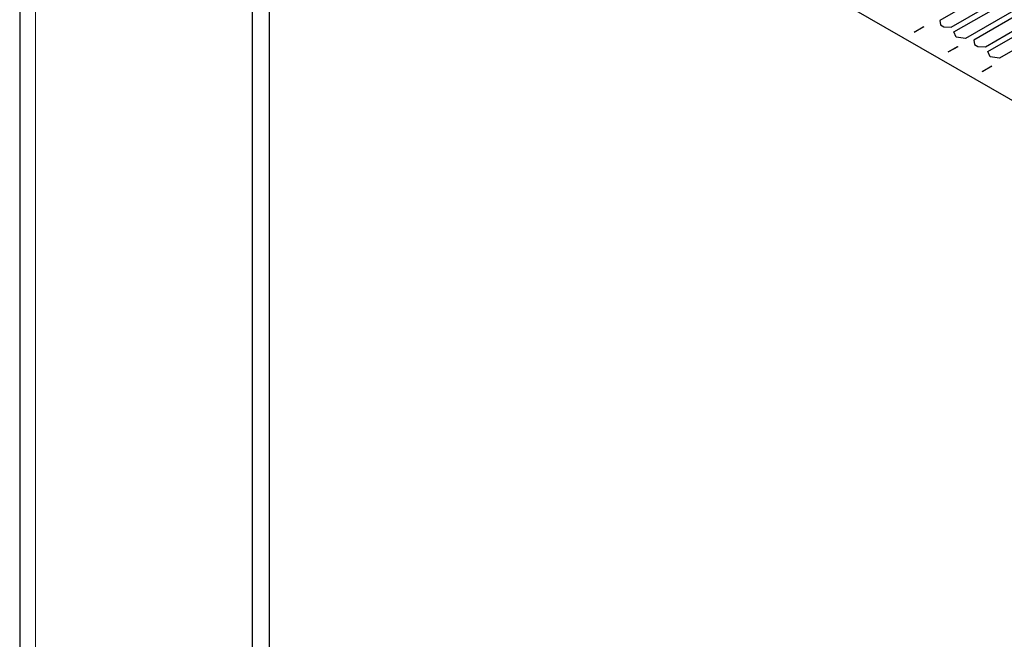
# Paper-space layout 'Blatt2' of a CAD drawing. Header units: millimetres. Extents: x 5 to 418, y 2 to 292.
# Tile 105 of 124: x 255 to 282, y 208 to 225. Entities that reach past the tile are written whole.
import ezdxf

# ---------------------------------------------------------------- set-up
doc = ezdxf.new("R2010")
doc.units = ezdxf.units.MM

psp = doc.layouts.new('Blatt2')

# ---------------------------------------------------------------- linework, layer by layer
at = {"color": 7, "linetype": 'Continuous', "lineweight": 25}
for p, q in [((255.089, 246.486), (255.089, 114.478)), ((262.01, 111.349), (262.01, 241.995)), ((261.539, 111.077), (261.539, 241.723)), ((305.144, 209.413), (262.01, 234.313)), ((286.311, 227.979), (280.566, 224.663)), ((280.884, 224.479), (286.629, 227.795)), ((280.955, 224.343), (286.841, 227.741)), ((287.16, 227.557), (281.273, 224.159)), ((287.254, 227.435), (281.509, 224.118)), ((281.827, 223.935), (287.572, 227.251)), ((281.898, 223.798), (287.784, 227.197)), ((288.102, 227.013), (282.216, 223.615)), ((280.566, 224.663), (280.584, 224.543)), ((279.856, 224.341), (280.109, 224.487)), ((280.121, 224.481), (279.868, 224.334)), ((280.109, 224.487), (280.121, 224.481)), ((280.109, 224.487), (280.109, 224.474)), ((280.584, 224.543), (280.678, 224.489)), ((280.678, 224.489), (280.884, 224.479)), ((279.868, 224.334), (279.856, 224.341)), ((281.02, 224.196), (280.955, 224.343)), ((281.273, 224.159), (281.02, 224.196)), ((281.509, 224.118), (281.526, 223.999)), ((280.799, 223.797), (281.052, 223.943)), ((281.064, 223.936), (280.81, 223.79)), ((281.052, 223.943), (281.064, 223.936)), ((281.052, 223.929), (281.052, 223.943)), ((281.526, 223.999), (281.621, 223.945)), ((281.621, 223.945), (281.827, 223.935)), ((280.81, 223.79), (280.799, 223.797)), ((281.962, 223.652), (281.898, 223.798)), ((282.216, 223.615), (281.962, 223.652)), ((281.741, 223.253), (281.995, 223.399)), ((282.007, 223.392), (281.753, 223.246)), ((281.995, 223.399), (282.007, 223.392)), ((281.995, 223.385), (281.995, 223.399)), ((281.753, 223.246), (281.741, 223.253))]:
    psp.add_line(p, q, dxfattribs=at)
at = {"color": 7, "linetype": 'Continuous', "lineweight": 18}
psp.add_line((255.528, 113.866), (255.528, 245.874), dxfattribs=at)

doc.saveas('drawing.dxf')
